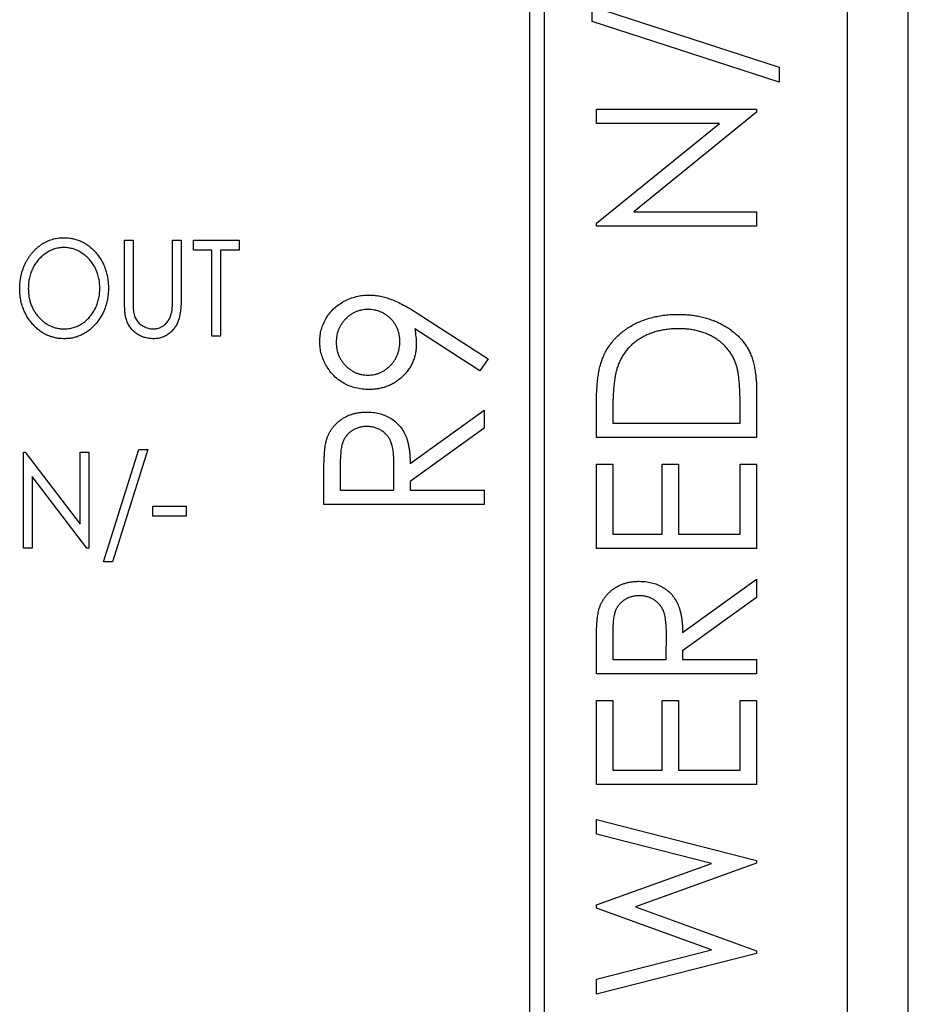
# Model space of a CAD drawing. Header units: millimetres. Extents: x 0 to 420, y 0 to 297.
# Tile 8 of 101: x 103 to 110, y 51 to 59. Entities that reach past the tile are written whole.
import ezdxf

# ---------------------------------------------------------------- set-up
doc = ezdxf.new("R2010")
doc.units = ezdxf.units.MM

msp = doc.modelspace()

# ---------------------------------------------------------------- linework, layer by layer
at = {"color": 7, "linetype": 'Continuous', "lineweight": 25}
for p, q in [((109.6861, 35.2355), (109.6861, 94.4355)), ((107.1861, 40.8605), (107.1861, 81.8605)), ((107.0611, 81.7355), (107.0611, 40.9855)), ((110.1861, 79.3355), (110.1861, 34.6355)), ((110.1892, 34.6355), (110.1892, 78.9355)), ((107.5793, 59.4355), (109.1227, 58.9339)), ((107.5793, 59.3097), (107.5793, 59.4355)), ((109.1227, 58.808), (107.5793, 59.3097)), ((109.1227, 58.9339), (109.1227, 58.808)), ((107.6132, 58.4688), (107.6132, 58.5875)), ((107.6132, 58.5875), (108.9361, 58.5875)), ((108.9361, 58.5605), (107.9227, 57.7395)), ((108.9361, 58.5875), (108.9361, 58.5605)), ((108.629, 58.4688), (107.6132, 58.4688)), ((107.6132, 57.6457), (108.629, 58.4688)), ((107.9227, 57.7395), (108.9361, 57.7395)), ((108.9361, 57.7395), (108.9361, 57.6208)), ((107.6132, 57.6208), (107.6132, 57.6457)), ((108.9361, 57.6208), (107.6132, 57.6208)), ((103.7166, 57.5043), (103.7878, 57.5043)), ((103.7166, 57.0249), (103.7166, 57.5043)), ((103.7878, 57.5043), (103.7878, 57.0287)), ((104.1134, 57.5043), (104.1847, 57.5043)), ((104.1134, 57.0287), (104.1134, 57.5043)), ((104.1847, 57.5043), (104.1847, 57.0249)), ((104.2864, 57.4229), (104.2864, 57.5043)), ((104.2864, 57.5043), (104.6629, 57.5043)), ((104.6629, 57.5043), (104.6629, 57.4229)), ((104.4391, 57.4229), (104.2864, 57.4229)), ((104.4391, 56.7105), (104.4391, 57.4229)), ((104.6629, 57.4229), (104.5103, 57.4229)), ((104.5103, 57.4229), (104.5103, 56.7105)), ((106.1243, 56.9076), (106.72, 56.5252)), ((106.6509, 56.4256), (106.1132, 56.7709)), ((104.5103, 56.7105), (104.4391, 56.7105)), ((106.72, 56.5252), (106.6509, 56.4256)), ((108.9361, 56.2581), (108.9361, 55.8738)), ((107.6132, 55.8738), (107.6132, 56.1243)), ((108.8004, 55.9926), (108.8004, 56.1322)), ((106.0755, 55.6605), (106.6861, 56.1012)), ((106.6861, 56.1012), (106.6861, 55.9512)), ((107.7489, 56.0782), (107.7489, 55.9926)), ((107.7489, 55.9926), (108.8004, 55.9926)), ((106.6861, 55.9512), (106.0755, 55.5107)), ((108.9361, 55.8738), (107.6132, 55.8738)), ((102.8821, 55.7543), (102.897, 55.7543)), ((102.8821, 54.9605), (102.8821, 55.7543)), ((102.897, 55.7543), (103.3502, 55.1598)), ((103.3502, 55.7543), (103.4214, 55.7543)), ((103.3502, 55.1598), (103.3502, 55.7543)), ((103.4214, 55.7543), (103.4214, 54.9605)), ((103.5436, 54.8486), (103.8342, 55.7747)), ((103.9099, 55.7747), (103.6192, 54.8486)), ((103.8342, 55.7747), (103.9099, 55.7747)), ((105.4989, 55.6594), (105.4989, 55.4397)), ((105.9398, 55.4397), (105.9417, 55.6544)), ((107.6132, 54.958), (107.6132, 55.6533)), ((107.6132, 55.6533), (107.7489, 55.6533)), ((107.7489, 55.6533), (107.7489, 55.0767)), ((108.1559, 55.0767), (108.1559, 55.6533)), ((108.1559, 55.6533), (108.2916, 55.6533)), ((108.2916, 55.6533), (108.2916, 55.0767)), ((108.8004, 55.6533), (108.9361, 55.6533)), ((108.8004, 55.0767), (108.8004, 55.6533)), ((108.9361, 55.6533), (108.9361, 54.958)), ((103.4052, 54.9605), (102.9533, 55.5533)), ((102.9533, 55.5533), (102.9533, 54.9605)), ((105.3632, 55.321), (105.3632, 55.564)), ((106.0755, 55.5107), (106.0755, 55.4397)), ((105.4989, 55.4397), (105.9398, 55.4397)), ((106.0755, 55.4397), (106.6861, 55.4397)), ((106.6861, 55.4397), (106.6861, 55.321)), ((103.9506, 55.3065), (104.2254, 55.3065)), ((103.9506, 55.2251), (103.9506, 55.3065)), ((104.2254, 55.3065), (104.2254, 55.2251)), ((106.6861, 55.321), (105.3632, 55.321)), ((104.2254, 55.2251), (103.9506, 55.2251)), ((107.7489, 55.0767), (108.1559, 55.0767)), ((108.2916, 55.0767), (108.8004, 55.0767)), ((102.9533, 54.9605), (102.8821, 54.9605)), ((103.4214, 54.9605), (103.4052, 54.9605)), ((108.9361, 54.958), (107.6132, 54.958)), ((103.6192, 54.8486), (103.5436, 54.8486)), ((108.3255, 54.2629), (108.9361, 54.7036)), ((108.9361, 54.7036), (108.9361, 54.5536)), ((108.9361, 54.5536), (108.3255, 54.1131)), ((107.7489, 54.2618), (107.7489, 54.0421)), ((108.1898, 54.0421), (108.1917, 54.2568)), ((107.6132, 53.9234), (107.6132, 54.1664)), ((108.3255, 54.1131), (108.3255, 54.0421)), ((107.7489, 54.0421), (108.1898, 54.0421)), ((108.3255, 54.0421), (108.9361, 54.0421)), ((108.9361, 54.0421), (108.9361, 53.9234)), ((108.9361, 53.9234), (107.6132, 53.9234)), ((107.6132, 53.0075), (107.6132, 53.7029)), ((107.6132, 53.7029), (107.7489, 53.7029)), ((107.7489, 53.7029), (107.7489, 53.1262)), ((108.1559, 53.7029), (108.2916, 53.7029)), ((108.1559, 53.1262), (108.1559, 53.7029)), ((108.2916, 53.7029), (108.2916, 53.1262)), ((108.8004, 53.7029), (108.9361, 53.7029)), ((108.8004, 53.1262), (108.8004, 53.7029)), ((108.9361, 53.7029), (108.9361, 53.0075)), ((107.7489, 53.1262), (108.1559, 53.1262)), ((108.2916, 53.1262), (108.8004, 53.1262)), ((108.9361, 53.0075), (107.6132, 53.0075)), ((107.6132, 52.7192), (108.9361, 52.381)), ((107.6132, 52.5973), (107.6132, 52.7192)), ((108.563, 52.3545), (107.6132, 52.5973)), ((108.9361, 52.381), (108.9361, 52.3572)), ((107.6132, 52.0137), (108.563, 52.3545)), ((108.9361, 52.3572), (107.9354, 51.9984)), ((107.6132, 51.9875), (107.6132, 52.0137)), ((108.563, 51.6422), (107.6132, 51.9875)), ((107.9354, 51.9984), (108.9361, 51.6348)), ((107.6132, 51.401), (108.563, 51.6422)), ((108.9361, 51.6133), (107.6132, 51.2775)), ((108.9361, 51.6348), (108.9361, 51.6133)), ((107.6132, 51.2775), (107.6132, 51.401))]:
    msp.add_line(p, q, dxfattribs=at)
for points, knots in [([(102.8516, 57.1039), (102.8517, 57.1134), (102.8521, 57.1321), (102.8543, 57.16), (102.8582, 57.1874), (102.8633, 57.2143), (102.8702, 57.2406), (102.8787, 57.2664), (102.8885, 57.2916), (102.8998, 57.3163), (102.9125, 57.3399), (102.9261, 57.3625), (102.9411, 57.3836), (102.957, 57.4035), (102.9743, 57.4219), (102.9924, 57.4392), (103.0118, 57.4551), (103.0322, 57.4695), (103.0532, 57.4825), (103.0748, 57.4937), (103.0969, 57.5033), (103.1193, 57.5111), (103.1422, 57.5172), (103.1656, 57.5214), (103.1894, 57.5243), (103.2054, 57.5245), (103.2135, 57.5247)], [0, 0, 0, 0, 0.045922, 0.091196, 0.135982, 0.180387, 0.22436, 0.268316, 0.312327, 0.356293, 0.400133, 0.442725, 0.484725, 0.525806, 0.566679, 0.607176, 0.647857, 0.688358, 0.728651, 0.767868, 0.806911, 0.845405, 0.883563, 0.922106, 0.96078, 1, 1, 1, 1]), ([(103.2135, 57.5247), (103.2264, 57.5243), (103.2518, 57.5235), (103.2891, 57.5179), (103.3247, 57.5082), (103.3589, 57.4953), (103.3912, 57.478), (103.4221, 57.4573), (103.4512, 57.4325), (103.4784, 57.4045), (103.5032, 57.3737), (103.525, 57.3409), (103.5433, 57.3063), (103.5584, 57.2699), (103.57, 57.2318), (103.5782, 57.192), (103.5835, 57.1504), (103.584, 57.1221), (103.5843, 57.1077)], [0, 0, 0, 0, 0.062177, 0.122392, 0.181409, 0.239738, 0.298383, 0.357852, 0.418781, 0.482217, 0.546197, 0.609068, 0.671831, 0.734621, 0.798486, 0.863494, 0.930695, 1, 1, 1, 1]), ([(103.2165, 57.4432), (103.2101, 57.4431), (103.1973, 57.443), (103.1783, 57.4406), (103.1596, 57.4371), (103.141, 57.4323), (103.1228, 57.4255), (103.1048, 57.4178), (103.0871, 57.4085), (103.0698, 57.3979), (103.0529, 57.3862), (103.037, 57.3733), (103.022, 57.3594), (103.008, 57.3446), (102.9949, 57.3288), (102.9828, 57.3121), (102.9717, 57.2943), (102.9616, 57.2756), (102.9525, 57.2561), (102.9445, 57.2361), (102.9379, 57.2154), (102.9323, 57.1942), (102.928, 57.1725), (102.925, 57.1503), (102.9232, 57.1274), (102.9229, 57.112), (102.9228, 57.1042)], [0, 0, 0, 0, 0.038646, 0.076895, 0.114898, 0.153535, 0.192208, 0.231525, 0.271503, 0.312618, 0.353885, 0.394964, 0.43585, 0.476721, 0.517756, 0.559133, 0.601294, 0.644145, 0.68713, 0.730403, 0.774013, 0.817914, 0.862175, 0.907275, 0.953058, 1, 1, 1, 1]), ([(103.513, 57.1079), (103.5129, 57.1156), (103.5126, 57.1308), (103.5109, 57.1534), (103.5079, 57.1754), (103.5035, 57.1969), (103.4982, 57.2178), (103.4914, 57.238), (103.4837, 57.2578), (103.4746, 57.277), (103.4645, 57.2954), (103.4533, 57.3129), (103.4412, 57.3295), (103.428, 57.345), (103.414, 57.3598), (103.3988, 57.3735), (103.3826, 57.3862), (103.3656, 57.3979), (103.3481, 57.4086), (103.3301, 57.4178), (103.3117, 57.4256), (103.2933, 57.4322), (103.2744, 57.4371), (103.2553, 57.4405), (103.236, 57.443), (103.223, 57.4431), (103.2165, 57.4432)], [0, 0, 0, 0, 0.0463507, 0.0918612, 0.1363735, 0.1803655, 0.223612, 0.266355, 0.3089592, 0.3516986, 0.3940324, 0.4356951, 0.4768549, 0.5178917, 0.5585724, 0.5995195, 0.6409414, 0.6825121, 0.7239414, 0.7645278, 0.8044714, 0.8437851, 0.8827701, 0.9217538, 0.960676, 1, 1, 1, 1]), ([(103.219, 56.6902), (103.2064, 56.6905), (103.1815, 56.6912), (103.1449, 56.6972), (103.1098, 56.7065), (103.0762, 56.7198), (103.0441, 56.7369), (103.0135, 56.7579), (102.9847, 56.7828), (102.9576, 56.8109), (102.9328, 56.8417), (102.911, 56.8744), (102.8928, 56.9089), (102.8775, 56.9448), (102.8659, 56.9824), (102.8577, 57.0215), (102.8524, 57.0622), (102.8518, 57.0899), (102.8516, 57.1039)], [0, 0, 0, 0, 0.061547, 0.121417, 0.179996, 0.238315, 0.297126, 0.356943, 0.418489, 0.482417, 0.547075, 0.610613, 0.673814, 0.736892, 0.800447, 0.865133, 0.931509, 1, 1, 1, 1]), ([(102.9228, 57.1042), (102.923, 57.0928), (102.9234, 57.0703), (102.9278, 57.0372), (102.9344, 57.0056), (102.9437, 56.9752), (102.9561, 56.9462), (102.9709, 56.9185), (102.9885, 56.8923), (103.0085, 56.8677), (103.0304, 56.8454), (103.0536, 56.8256), (103.078, 56.8089), (103.1036, 56.7954), (103.1302, 56.7845), (103.158, 56.7772), (103.1868, 56.7723), (103.2065, 56.7718), (103.2165, 56.7716)], [0, 0, 0, 0, 0.069644, 0.136865, 0.202081, 0.266184, 0.329858, 0.393143, 0.45677, 0.521585, 0.58561, 0.646875, 0.706483, 0.764859, 0.822538, 0.880611, 0.939356, 1, 1, 1, 1]), ([(103.2165, 56.7716), (103.2232, 56.7717), (103.2365, 56.7719), (103.2562, 56.7741), (103.2756, 56.7775), (103.2946, 56.7825), (103.3133, 56.7888), (103.3316, 56.7962), (103.3494, 56.8054), (103.3669, 56.8156), (103.3837, 56.8272), (103.3995, 56.8398), (103.4144, 56.8534), (103.4283, 56.8682), (103.4414, 56.8838), (103.4535, 56.9005), (103.4645, 56.9183), (103.4746, 56.9369), (103.4837, 56.9564), (103.4914, 56.9765), (103.4982, 56.9971), (103.5035, 57.0183), (103.5079, 57.0399), (103.5109, 57.0621), (103.5126, 57.0848), (103.5129, 57.1002), (103.513, 57.1079)], [0, 0, 0, 0, 0.040115, 0.07979, 0.119238, 0.15837, 0.197615, 0.237148, 0.277138, 0.317796, 0.358752, 0.399056, 0.439598, 0.479891, 0.520553, 0.561799, 0.603389, 0.646106, 0.689245, 0.732265, 0.775436, 0.819119, 0.863241, 0.907884, 0.953523, 1, 1, 1, 1]), ([(103.5843, 57.1077), (103.584, 57.0935), (103.5835, 57.0654), (103.5782, 57.0241), (103.57, 56.9844), (103.5583, 56.9464), (103.5434, 56.91), (103.5249, 56.8754), (103.5034, 56.8423), (103.4786, 56.8114), (103.4515, 56.7832), (103.4227, 56.7583), (103.3925, 56.7371), (103.3606, 56.7201), (103.3273, 56.7064), (103.2925, 56.6972), (103.2562, 56.6912), (103.2316, 56.6905), (103.219, 56.6902)], [0, 0, 0, 0, 0.069354, 0.13659, 0.201875, 0.266013, 0.329552, 0.392826, 0.456498, 0.521199, 0.585157, 0.646357, 0.705963, 0.764176, 0.82197, 0.880157, 0.939118, 1, 1, 1, 1]), ([(103.7296, 56.8576), (103.7285, 56.8619), (103.7262, 56.8711), (103.7236, 56.8862), (103.7215, 56.9037), (103.7195, 56.9234), (103.7184, 56.9455), (103.7172, 56.9699), (103.7166, 56.9966), (103.7166, 57.0152), (103.7166, 57.0249)], [0, 0, 0, 0, 0.077744, 0.168993, 0.273837, 0.391627, 0.523269, 0.668082, 0.826971, 1, 1, 1, 1]), ([(103.7878, 57.0287), (103.7878, 57.022), (103.7878, 57.0092), (103.7879, 56.991), (103.7883, 56.9749), (103.7883, 56.9607), (103.7889, 56.9485), (103.7893, 56.9382), (103.7899, 56.93), (103.7904, 56.9252), (103.7907, 56.9231)], [0, 0, 0, 0, 0.191116, 0.362676, 0.516201, 0.650141, 0.766103, 0.862519, 0.941003, 1, 1, 1, 1]), ([(104.1847, 57.0249), (104.1846, 57.0163), (104.1845, 56.9994), (104.1837, 56.9747), (104.1823, 56.9513), (104.1802, 56.9291), (104.1777, 56.9082), (104.1745, 56.8886), (104.1707, 56.8703), (104.1665, 56.853), (104.1612, 56.8367), (104.1548, 56.8211), (104.1474, 56.806), (104.1384, 56.7915), (104.1287, 56.7773), (104.1176, 56.7639), (104.1055, 56.7508), (104.0923, 56.7385), (104.0781, 56.7273), (104.063, 56.7174), (104.0474, 56.7088), (104.0308, 56.702), (104.0136, 56.6968), (103.9956, 56.6929), (103.977, 56.6907), (103.9642, 56.6904), (103.9578, 56.6902)], [0, 0, 0, 0, 0.0566408, 0.1105256, 0.1620451, 0.2105533, 0.2564092, 0.2997084, 0.3408678, 0.3792117, 0.4161312, 0.4529098, 0.4897377, 0.5266833, 0.5643714, 0.6021428, 0.6409903, 0.68082, 0.7206511, 0.7597774, 0.7984895, 0.8375927, 0.8768314, 0.9166307, 0.9575739, 1, 1, 1, 1]), ([(104.1063, 56.9055), (104.1069, 56.9083), (104.1083, 56.9145), (104.1096, 56.9251), (104.1106, 56.9375), (104.1118, 56.952), (104.1126, 56.9683), (104.113, 56.9867), (104.1133, 57.0071), (104.1134, 57.0213), (104.1134, 57.0287)], [0, 0, 0, 0, 0.06962, 0.155293, 0.257298, 0.373404, 0.506035, 0.655281, 0.819931, 1, 1, 1, 1]), ([(105.3293, 56.6659), (105.33, 56.6832), (105.3313, 56.7173), (105.3413, 56.7674), (105.3583, 56.8153), (105.3815, 56.8609), (105.4111, 56.9028), (105.4455, 56.9411), (105.4863, 56.9735), (105.5313, 57.001), (105.5797, 57.0234), (105.6302, 57.0392), (105.6825, 57.0492), (105.7179, 57.0504), (105.7358, 57.051)], [0, 0, 0, 0, 0.08311, 0.164175, 0.244873, 0.327035, 0.409498, 0.491369, 0.573923, 0.659258, 0.744887, 0.829619, 0.913946, 1, 1, 1, 1]), ([(105.7358, 57.051), (105.7497, 57.0506), (105.7778, 57.0499), (105.8206, 57.0437), (105.8643, 57.0339), (105.9096, 57.0199), (105.9575, 57.0006), (106.0092, 56.9753), (106.0657, 56.9444), (106.1041, 56.9203), (106.1243, 56.9076)], [0, 0, 0, 0, 0.0991813, 0.2011075, 0.3078252, 0.4188129, 0.5397556, 0.6763726, 0.8297419, 1, 1, 1, 1]), ([(105.7278, 56.9322), (105.7189, 56.932), (105.7013, 56.9315), (105.6755, 56.9276), (105.6506, 56.9216), (105.6268, 56.9128), (105.6039, 56.9016), (105.5822, 56.8876), (105.5612, 56.8715), (105.5417, 56.853), (105.524, 56.8328), (105.508, 56.8115), (105.4948, 56.7889), (105.4839, 56.7652), (105.4754, 56.7405), (105.4692, 56.7148), (105.4658, 56.6879), (105.4653, 56.6696), (105.465, 56.6604)], [0, 0, 0, 0, 0.063715, 0.125465, 0.185827, 0.246225, 0.305962, 0.36714, 0.430027, 0.494208, 0.558933, 0.621564, 0.683699, 0.745439, 0.807407, 0.869606, 0.933768, 1, 1, 1, 1]), ([(105.9907, 56.6662), (105.9904, 56.6756), (105.9899, 56.6942), (105.9865, 56.7214), (105.9804, 56.7472), (105.9717, 56.7717), (105.9613, 56.7952), (105.9478, 56.8173), (105.9321, 56.8381), (105.9141, 56.8573), (105.8946, 56.8749), (105.8736, 56.8901), (105.8519, 56.9032), (105.8289, 56.9138), (105.805, 56.9221), (105.7802, 56.9278), (105.7544, 56.9318), (105.7368, 56.9321), (105.7278, 56.9322)], [0, 0, 0, 0, 0.0679868, 0.1332497, 0.1965224, 0.258346, 0.3196987, 0.3811989, 0.4432729, 0.5065933, 0.5704239, 0.6317404, 0.6923698, 0.7525692, 0.8129856, 0.8736416, 0.9358453, 1, 1, 1, 1]), ([(103.9578, 56.6902), (103.9508, 56.6904), (103.937, 56.6907), (103.9167, 56.6927), (103.8972, 56.6965), (103.8784, 56.7013), (103.8605, 56.7079), (103.8431, 56.7157), (103.8268, 56.7251), (103.8112, 56.7358), (103.7966, 56.7477), (103.7832, 56.7606), (103.7711, 56.7745), (103.7601, 56.7892), (103.7504, 56.805), (103.7423, 56.8217), (103.7349, 56.8392), (103.7314, 56.8514), (103.7296, 56.8576)], [0, 0, 0, 0, 0.068755, 0.135203, 0.200334, 0.263333, 0.325901, 0.38763, 0.449413, 0.511204, 0.572985, 0.633723, 0.693851, 0.754125, 0.813934, 0.874921, 0.936782, 1, 1, 1, 1]), ([(103.7907, 56.9231), (103.7917, 56.9157), (103.7937, 56.9012), (103.7989, 56.8807), (103.8059, 56.862), (103.8147, 56.8451), (103.8258, 56.8298), (103.8392, 56.8158), (103.8556, 56.8035), (103.8738, 56.7924), (103.8935, 56.7833), (103.9135, 56.7765), (103.9337, 56.7723), (103.9473, 56.7718), (103.9539, 56.7716)], [0, 0, 0, 0, 0.091773, 0.178001, 0.258342, 0.335101, 0.410232, 0.488546, 0.571185, 0.659811, 0.749047, 0.835056, 0.918241, 1, 1, 1, 1]), ([(103.9539, 56.7716), (103.9597, 56.7718), (103.9712, 56.7723), (103.9884, 56.7754), (104.005, 56.7807), (104.0213, 56.7878), (104.0365, 56.797), (104.0508, 56.8078), (104.0636, 56.8202), (104.0752, 56.8342), (104.0853, 56.8497), (104.0937, 56.8669), (104.1011, 56.8856), (104.1045, 56.8987), (104.1063, 56.9055)], [0, 0, 0, 0, 0.079131, 0.15715, 0.236889, 0.317658, 0.399537, 0.479666, 0.561134, 0.642949, 0.726745, 0.814224, 0.904366, 1, 1, 1, 1]), ([(107.6609, 56.5178), (107.6667, 56.5321), (107.6783, 56.5606), (107.7, 56.601), (107.7249, 56.6389), (107.7522, 56.675), (107.7836, 56.7077), (107.8173, 56.7388), (107.8546, 56.767), (107.8946, 56.793), (107.9371, 56.8162), (107.9818, 56.8365), (108.0286, 56.8533), (108.0772, 56.8676), (108.128, 56.8779), (108.1807, 56.8861), (108.2354, 56.8905), (108.2725, 56.8911), (108.2913, 56.8915)], [0, 0, 0, 0, 0.059398, 0.117804, 0.175649, 0.233437, 0.291249, 0.349576, 0.409329, 0.470372, 0.532591, 0.595119, 0.658625, 0.723231, 0.789405, 0.857649, 0.927742, 1, 1, 1, 1]), ([(108.2913, 56.8915), (108.3077, 56.8912), (108.3399, 56.8906), (108.3874, 56.8873), (108.4334, 56.8807), (108.478, 56.8725), (108.521, 56.8611), (108.5628, 56.8481), (108.6027, 56.8317), (108.6412, 56.8136), (108.6775, 56.7932), (108.7116, 56.7714), (108.7434, 56.7483), (108.7725, 56.7233), (108.7993, 56.6972), (108.8235, 56.6692), (108.8453, 56.64), (108.8649, 56.6093), (108.8821, 56.576), (108.8966, 56.5398), (108.9086, 56.5005), (108.9187, 56.4581), (108.9266, 56.4126), (108.932, 56.3639), (108.9356, 56.312), (108.9359, 56.2764), (108.9361, 56.2581)], [0, 0, 0, 0, 0.047591, 0.093744, 0.138658, 0.182637, 0.225674, 0.268046, 0.309925, 0.35122, 0.391858, 0.430949, 0.469216, 0.506063, 0.542432, 0.578163, 0.613445, 0.648473, 0.684358, 0.722083, 0.761938, 0.803977, 0.848876, 0.896245, 0.946758, 1, 1, 1, 1]), ([(106.1132, 56.7709), (106.117, 56.749), (106.1244, 56.7063), (106.1257, 56.663), (106.1264, 56.6418)], [0, 0, 0, 0, 0.511622, 1, 1, 1, 1]), ([(108.2911, 56.7727), (108.2756, 56.7725), (108.2452, 56.772), (108.2006, 56.7679), (108.1578, 56.7614), (108.1166, 56.7521), (108.0771, 56.7402), (108.0392, 56.7256), (108.0031, 56.7084), (107.9689, 56.6885), (107.937, 56.6663), (107.9073, 56.6421), (107.8806, 56.6154), (107.856, 56.5872), (107.8345, 56.5563), (107.8153, 56.5238), (107.7991, 56.4888), (107.7904, 56.4644), (107.786, 56.4521)], [0, 0, 0, 0, 0.072235, 0.141829, 0.209054, 0.274618, 0.338839, 0.40167, 0.463864, 0.525432, 0.586208, 0.645431, 0.704074, 0.762298, 0.820336, 0.879142, 0.938766, 1, 1, 1, 1]), ([(108.7668, 56.4802), (108.7625, 56.4913), (108.754, 56.5133), (108.7388, 56.545), (108.7204, 56.5744), (108.7005, 56.6025), (108.6774, 56.6282), (108.6522, 56.6523), (108.6248, 56.6748), (108.5948, 56.6951), (108.5628, 56.7133), (108.5291, 56.7292), (108.4937, 56.7429), (108.4564, 56.7536), (108.4175, 56.7625), (108.3768, 56.7685), (108.3345, 56.7719), (108.3057, 56.7724), (108.2911, 56.7727)], [0, 0, 0, 0, 0.059658, 0.118319, 0.176002, 0.23344, 0.290884, 0.349178, 0.408074, 0.468667, 0.53039, 0.592632, 0.655752, 0.720395, 0.787156, 0.855716, 0.926408, 1, 1, 1, 1]), ([(105.7345, 56.2708), (105.716, 56.2714), (105.6797, 56.2725), (105.6267, 56.2825), (105.5764, 56.2979), (105.5294, 56.3205), (105.4859, 56.3484), (105.4467, 56.3822), (105.4125, 56.4215), (105.3828, 56.4653), (105.3592, 56.5127), (105.3416, 56.5622), (105.3313, 56.6136), (105.33, 56.6484), (105.3293, 56.6659)], [0, 0, 0, 0, 0.087997, 0.17259, 0.255416, 0.33777, 0.419853, 0.500918, 0.583128, 0.667302, 0.751896, 0.83432, 0.916592, 1, 1, 1, 1]), ([(105.465, 56.6604), (105.4652, 56.6512), (105.4658, 56.6331), (105.4692, 56.6064), (105.4754, 56.5808), (105.4839, 56.5563), (105.4947, 56.5327), (105.5082, 56.5102), (105.5238, 56.4887), (105.5417, 56.4685), (105.5612, 56.45), (105.5821, 56.4338), (105.604, 56.4202), (105.6268, 56.4089), (105.6506, 56.4002), (105.6755, 56.3941), (105.7013, 56.3903), (105.7189, 56.3898), (105.7278, 56.3895)], [0, 0, 0, 0, 0.065749, 0.129427, 0.191764, 0.253273, 0.315151, 0.37688, 0.44016, 0.505029, 0.569352, 0.632379, 0.693358, 0.753228, 0.81376, 0.874256, 0.936143, 1, 1, 1, 1]), ([(105.7278, 56.3895), (105.7368, 56.3898), (105.7544, 56.3903), (105.7802, 56.3941), (105.8051, 56.4005), (105.829, 56.4095), (105.8519, 56.421), (105.8738, 56.4348), (105.8946, 56.4515), (105.9141, 56.4703), (105.9322, 56.4909), (105.9477, 56.5129), (105.9613, 56.5358), (105.9717, 56.5601), (105.9803, 56.5851), (105.9865, 56.6112), (105.9899, 56.6384), (105.9904, 56.6568), (105.9907, 56.6662)], [0, 0, 0, 0, 0.06315, 0.124352, 0.184331, 0.244411, 0.304455, 0.36509, 0.427313, 0.492238, 0.556859, 0.620451, 0.682573, 0.744649, 0.806658, 0.86952, 0.933732, 1, 1, 1, 1]), ([(106.1264, 56.6418), (106.126, 56.6291), (106.1253, 56.6042), (106.1198, 56.5674), (106.1112, 56.532), (106.0986, 56.4982), (106.0826, 56.4659), (106.0632, 56.435), (106.0399, 56.4058), (106.0137, 56.3781), (105.9846, 56.3532), (105.9539, 56.331), (105.9213, 56.3123), (105.887, 56.2973), (105.8512, 56.2852), (105.8138, 56.2768), (105.7746, 56.2716), (105.748, 56.2711), (105.7345, 56.2708)], [0, 0, 0, 0, 0.063088, 0.124533, 0.184917, 0.244589, 0.304103, 0.364497, 0.426297, 0.490191, 0.554237, 0.61709, 0.679069, 0.741215, 0.803503, 0.867214, 0.932529, 1, 1, 1, 1]), ([(107.6132, 56.1243), (107.6134, 56.1461), (107.6137, 56.1882), (107.6157, 56.249), (107.6193, 56.3052), (107.6247, 56.3568), (107.6311, 56.4038), (107.6393, 56.4461), (107.6488, 56.4838), (107.657, 56.5069), (107.6609, 56.5178)], [0, 0, 0, 0, 0.1643442, 0.3167935, 0.4581469, 0.5885633, 0.7074923, 0.8152688, 0.9128975, 1, 1, 1, 1]), ([(107.786, 56.4521), (107.7829, 56.4419), (107.7764, 56.4202), (107.7693, 56.3847), (107.763, 56.3449), (107.7577, 56.3004), (107.7539, 56.2513), (107.751, 56.1977), (107.7491, 56.1395), (107.7489, 56.0991), (107.7489, 56.0782)], [0, 0, 0, 0, 0.084774, 0.180312, 0.28709, 0.406015, 0.536482, 0.678682, 0.833402, 1, 1, 1, 1]), ([(108.8004, 56.1322), (108.8003, 56.1524), (108.8002, 56.191), (108.7986, 56.2465), (108.796, 56.2973), (108.7924, 56.3432), (108.7876, 56.3843), (108.7823, 56.4207), (108.7755, 56.4522), (108.7695, 56.4713), (108.7668, 56.4802)], [0, 0, 0, 0, 0.172244, 0.3301934, 0.475432, 0.6065481, 0.7244263, 0.8291286, 0.9204072, 1, 1, 1, 1]), ([(105.3812, 55.8396), (105.3836, 55.8485), (105.3883, 55.8661), (105.3984, 55.8914), (105.41, 55.9155), (105.4234, 55.9384), (105.4393, 55.9597), (105.4569, 55.9799), (105.4761, 55.9991), (105.4977, 56.0163), (105.5204, 56.0325), (105.5449, 56.0461), (105.5703, 56.0582), (105.5973, 56.0677), (105.6254, 56.0751), (105.6548, 56.0804), (105.6855, 56.0836), (105.7064, 56.084), (105.717, 56.0842)], [0, 0, 0, 0, 0.061387, 0.121495, 0.181089, 0.240038, 0.298644, 0.35799, 0.418441, 0.480043, 0.541867, 0.604173, 0.666682, 0.729899, 0.794538, 0.860455, 0.929211, 1, 1, 1, 1]), ([(105.717, 56.0842), (105.7346, 56.0837), (105.7689, 56.0827), (105.8188, 56.0738), (105.8653, 56.0588), (105.9084, 56.0382), (105.9472, 56.0119), (105.9814, 55.9806), (106.0102, 55.9438), (106.0299, 55.9093), (106.0429, 55.8789), (106.0516, 55.8539), (106.0586, 55.8266), (106.0648, 55.7975), (106.0695, 55.7661), (106.0729, 55.7328), (106.0751, 55.6973), (106.0754, 55.673), (106.0755, 55.6605)], [0, 0, 0, 0, 0.083484, 0.162613, 0.23918, 0.314494, 0.388385, 0.460717, 0.533791, 0.609022, 0.648239, 0.690365, 0.734562, 0.781635, 0.831635, 0.884694, 0.940506, 1, 1, 1, 1]), ([(105.7167, 55.9655), (105.7061, 55.9651), (105.6851, 55.9643), (105.6543, 55.9577), (105.6251, 55.9471), (105.598, 55.9322), (105.5732, 55.9142), (105.5519, 55.8929), (105.5345, 55.8692), (105.5232, 55.8469), (105.5162, 55.8271), (105.5115, 55.8098), (105.5076, 55.7903), (105.5045, 55.7685), (105.5018, 55.7444), (105.5, 55.7181), (105.4989, 55.6895), (105.4989, 55.6697), (105.4989, 55.6594)], [0, 0, 0, 0, 0.074206, 0.146692, 0.218332, 0.29067, 0.362618, 0.431553, 0.499554, 0.567987, 0.604677, 0.646293, 0.69288, 0.744014, 0.799888, 0.86174, 0.928424, 1, 1, 1, 1]), ([(105.9417, 55.6544), (105.9417, 55.6645), (105.9417, 55.6839), (105.9402, 55.712), (105.9385, 55.7381), (105.9359, 55.7621), (105.9325, 55.7842), (105.9282, 55.8042), (105.9233, 55.8222), (105.9156, 55.8433), (105.9036, 55.867), (105.8856, 55.8924), (105.8637, 55.9143), (105.8383, 55.9326), (105.8105, 55.9474), (105.7805, 55.9577), (105.7492, 55.9643), (105.7276, 55.9651), (105.7167, 55.9655)], [0, 0, 0, 0, 0.068884, 0.133004, 0.192369, 0.247684, 0.298447, 0.344783, 0.387444, 0.426058, 0.498477, 0.568226, 0.638295, 0.709239, 0.781676, 0.852765, 0.925523, 1, 1, 1, 1]), ([(105.3632, 55.564), (105.3632, 55.5803), (105.3634, 55.6115), (105.364, 55.6562), (105.3658, 55.6968), (105.3673, 55.7333), (105.3702, 55.7657), (105.3729, 55.794), (105.3765, 55.8183), (105.3797, 55.8329), (105.3812, 55.8396)], [0, 0, 0, 0, 0.176242, 0.33814, 0.484799, 0.617149, 0.734395, 0.837422, 0.92561, 1, 1, 1, 1]), ([(107.6312, 54.442), (107.6336, 54.4509), (107.6383, 54.4685), (107.6484, 54.4937), (107.66, 54.5179), (107.6734, 54.5408), (107.6893, 54.5621), (107.7069, 54.5823), (107.7261, 54.6015), (107.7477, 54.6187), (107.7704, 54.6349), (107.7949, 54.6484), (107.8203, 54.6606), (107.8473, 54.6701), (107.8754, 54.6775), (107.9048, 54.6828), (107.9355, 54.686), (107.9564, 54.6864), (107.967, 54.6866)], [0, 0, 0, 0, 0.061387, 0.121495, 0.181089, 0.240038, 0.298644, 0.35799, 0.418441, 0.480043, 0.541867, 0.604173, 0.666682, 0.729899, 0.794538, 0.860455, 0.929211, 1, 1, 1, 1]), ([(107.967, 54.6866), (107.9846, 54.6861), (108.0189, 54.685), (108.0688, 54.6761), (108.1153, 54.6612), (108.1584, 54.6406), (108.1972, 54.6143), (108.2314, 54.5829), (108.2602, 54.5461), (108.2799, 54.5117), (108.2929, 54.4813), (108.3016, 54.4563), (108.3086, 54.429), (108.3148, 54.3998), (108.3195, 54.3685), (108.3229, 54.3352), (108.3251, 54.2997), (108.3254, 54.2754), (108.3255, 54.2629)], [0, 0, 0, 0, 0.083484, 0.162613, 0.23918, 0.314494, 0.388385, 0.460717, 0.533791, 0.609022, 0.648239, 0.690365, 0.734562, 0.781635, 0.831635, 0.884694, 0.940506, 1, 1, 1, 1]), ([(107.9667, 54.5679), (107.9561, 54.5675), (107.9351, 54.5667), (107.9043, 54.5601), (107.8751, 54.5495), (107.848, 54.5345), (107.8232, 54.5166), (107.8019, 54.4953), (107.7845, 54.4715), (107.7732, 54.4493), (107.7662, 54.4295), (107.7615, 54.4122), (107.7576, 54.3926), (107.7545, 54.3708), (107.7518, 54.3468), (107.75, 54.3205), (107.7489, 54.2918), (107.7489, 54.272), (107.7489, 54.2618)], [0, 0, 0, 0, 0.074206, 0.146692, 0.218332, 0.29067, 0.362618, 0.431553, 0.499554, 0.567987, 0.604677, 0.646293, 0.69288, 0.744014, 0.799888, 0.86174, 0.928424, 1, 1, 1, 1]), ([(108.1917, 54.2568), (108.1917, 54.2668), (108.1917, 54.2863), (108.1902, 54.3144), (108.1885, 54.3405), (108.1859, 54.3645), (108.1825, 54.3865), (108.1782, 54.4065), (108.1733, 54.4246), (108.1656, 54.4457), (108.1536, 54.4694), (108.1356, 54.4948), (108.1137, 54.5167), (108.0883, 54.5349), (108.0605, 54.5497), (108.0305, 54.5601), (107.9992, 54.5667), (107.9776, 54.5675), (107.9667, 54.5679)], [0, 0, 0, 0, 0.068884, 0.133004, 0.192369, 0.247684, 0.298447, 0.344783, 0.387444, 0.426058, 0.498477, 0.568226, 0.638295, 0.709239, 0.781676, 0.852765, 0.925523, 1, 1, 1, 1]), ([(107.6132, 54.1664), (107.6132, 54.1826), (107.6134, 54.2138), (107.614, 54.2585), (107.6158, 54.2992), (107.6173, 54.3357), (107.6202, 54.3681), (107.6229, 54.3964), (107.6265, 54.4207), (107.6297, 54.4353), (107.6312, 54.442)], [0, 0, 0, 0, 0.176242, 0.33814, 0.484799, 0.617149, 0.734395, 0.837422, 0.92561, 1, 1, 1, 1])]:
    msp.add_open_spline(points, degree=3, knots=knots, dxfattribs=at)

doc.saveas('drawing.dxf')
